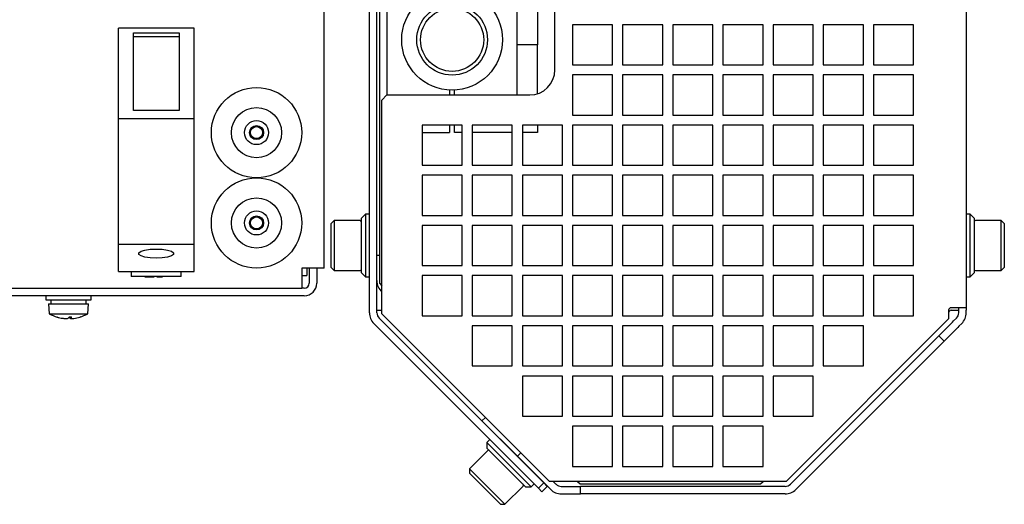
# Model space of a CAD drawing. Header units: millimetres. Extents: x 5 to 414, y 6 to 290.
# Tile 8 of 107: x 117 to 156, y 71 to 90. Entities that reach past the tile are written whole.
import ezdxf

# ---------------------------------------------------------------- set-up
doc = ezdxf.new("R2010")
doc.units = ezdxf.units.MM

msp = doc.modelspace()

# ---------------------------------------------------------------- linework, layer by layer
at = {"color": 7, "linetype": 'Continuous', "lineweight": 25}
for p, q in [((129.1296, 80.2665), (129.1296, 110.9665)), ((130.9296, 78.4859), (130.9296, 107.8471)), ((131.2296, 78.4859), (131.2296, 107.8471)), ((154.7296, 107.6471), (154.7296, 78.6859)), ((131.3296, 106.0665), (131.3296, 79.6665)), ((138.3296, 88.1665), (138.3296, 98.1665)), ((131.6296, 91.5665), (131.6296, 87.1665)), ((136.8296, 89.1665), (136.8296, 91.5665)), ((137.6296, 91.5665), (137.6296, 89.1665)), ((140.6296, 89.9665), (139.0296, 89.9665)), ((139.0296, 89.9665), (139.0296, 88.3665)), ((140.6296, 88.3665), (140.6296, 89.9665)), ((142.6296, 89.9665), (141.0296, 89.9665)), ((141.0296, 89.9665), (141.0296, 88.3665)), ((142.6296, 88.3665), (142.6296, 89.9665)), ((144.6296, 89.9665), (143.0296, 89.9665)), ((143.0296, 89.9665), (143.0296, 88.3665)), ((144.6296, 88.3665), (144.6296, 89.9665)), ((146.6296, 89.9665), (145.0296, 89.9665)), ((145.0296, 89.9665), (145.0296, 88.3665)), ((146.6296, 88.3665), (146.6296, 89.9665)), ((148.6296, 89.9665), (147.0296, 89.9665)), ((147.0296, 89.9665), (147.0296, 88.3665)), ((148.6296, 88.3665), (148.6296, 89.9665)), ((150.6296, 89.9665), (149.0296, 89.9665)), ((149.0296, 89.9665), (149.0296, 88.3665)), ((150.6296, 88.3665), (150.6296, 89.9665)), ((152.6296, 89.9665), (151.0296, 89.9665)), ((151.0296, 89.9665), (151.0296, 88.3665)), ((152.6296, 88.3665), (152.6296, 89.9665)), ((120.9196, 86.2265), (120.9196, 89.8265)), ((123.9396, 89.8265), (120.9196, 89.8265)), ((121.5196, 89.6484), (123.3396, 89.6484)), ((121.5196, 86.5527), (121.5196, 89.6484)), ((123.3396, 89.6484), (123.3396, 86.5527)), ((123.9396, 86.2265), (123.9396, 89.8265)), ((121.5196, 89.4931), (123.3396, 89.4931)), ((137.6296, 89.1665), (136.8296, 89.1665)), ((136.8296, 88.6298), (136.8296, 89.1665)), ((137.6296, 87.9665), (137.6296, 89.1665)), ((136.8296, 87.1665), (136.8296, 88.6298)), ((139.0296, 88.3665), (140.6296, 88.3665)), ((141.0296, 88.3665), (142.6296, 88.3665)), ((143.0296, 88.3665), (144.6296, 88.3665)), ((145.0296, 88.3665), (146.6296, 88.3665)), ((147.0296, 88.3665), (148.6296, 88.3665)), ((149.0296, 88.3665), (150.6296, 88.3665)), ((151.0296, 88.3665), (152.6296, 88.3665)), ((137.6296, 87.2126), (137.6296, 87.9665)), ((140.6296, 87.9665), (139.0296, 87.9665)), ((139.0296, 87.9665), (139.0296, 86.3665)), ((140.6296, 86.3665), (140.6296, 87.9665)), ((142.6296, 87.9665), (141.0296, 87.9665)), ((141.0296, 87.9665), (141.0296, 86.3665)), ((142.6296, 86.3665), (142.6296, 87.9665)), ((144.6296, 87.9665), (143.0296, 87.9665)), ((143.0296, 87.9665), (143.0296, 86.3665)), ((144.6296, 86.3665), (144.6296, 87.9665)), ((146.6296, 87.9665), (145.0296, 87.9665)), ((145.0296, 87.9665), (145.0296, 86.3665)), ((146.6296, 86.3665), (146.6296, 87.9665)), ((148.6296, 87.9665), (147.0296, 87.9665)), ((147.0296, 87.9665), (147.0296, 86.3665)), ((148.6296, 86.3665), (148.6296, 87.9665)), ((150.6296, 87.9665), (149.0296, 87.9665)), ((149.0296, 87.9665), (149.0296, 86.3665)), ((150.6296, 86.3665), (150.6296, 87.9665)), ((152.6296, 87.9665), (151.0296, 87.9665)), ((151.0296, 87.9665), (151.0296, 86.3665)), ((152.6296, 86.3665), (152.6296, 87.9665)), ((134.1296, 87.359), (134.1296, 87.1665)), ((134.3296, 87.1665), (134.3296, 87.359)), ((131.6296, 87.1665), (131.4296, 86.9665)), ((131.4296, 78.4445), (131.4296, 86.9665)), ((131.6296, 87.1665), (137.3296, 87.1665)), ((123.3396, 86.5527), (121.5196, 86.5527)), ((120.9196, 86.2265), (123.9396, 86.2265)), ((120.9196, 81.2251), (120.9196, 86.2265)), ((123.9396, 81.2251), (123.9396, 86.2265)), ((139.0296, 86.3665), (140.6296, 86.3665)), ((141.0296, 86.3665), (142.6296, 86.3665)), ((143.0296, 86.3665), (144.6296, 86.3665)), ((145.0296, 86.3665), (146.6296, 86.3665)), ((147.0296, 86.3665), (148.6296, 86.3665)), ((149.0296, 86.3665), (150.6296, 86.3665)), ((151.0296, 86.3665), (152.6296, 86.3665)), ((134.6296, 85.9665), (133.0296, 85.9665)), ((133.0296, 85.9665), (133.0296, 84.3665)), ((133.0296, 85.6665), (134.1296, 85.6665)), ((134.1296, 85.9665), (134.1296, 85.6665)), ((134.3296, 85.6665), (134.3296, 85.9665)), ((134.6296, 85.6665), (134.3296, 85.6665)), ((134.6296, 84.3665), (134.6296, 85.9665)), ((136.6296, 85.9665), (135.0296, 85.9665)), ((135.0296, 85.9665), (135.0296, 84.3665)), ((136.6296, 85.6665), (135.0296, 85.6665)), ((136.6296, 84.3665), (136.6296, 85.9665)), ((138.6296, 85.9665), (137.0296, 85.9665)), ((137.0296, 85.9665), (137.0296, 84.3665)), ((137.6296, 85.6665), (137.0296, 85.6665)), ((137.6296, 85.9665), (137.6296, 85.6665)), ((138.6296, 84.3665), (138.6296, 85.9665)), ((140.6296, 85.9665), (139.0296, 85.9665)), ((139.0296, 85.9665), (139.0296, 84.3665)), ((140.6296, 84.3665), (140.6296, 85.9665)), ((142.6296, 85.9665), (141.0296, 85.9665)), ((141.0296, 85.9665), (141.0296, 84.3665)), ((142.6296, 84.3665), (142.6296, 85.9665)), ((144.6296, 85.9665), (143.0296, 85.9665)), ((143.0296, 85.9665), (143.0296, 84.3665)), ((144.6296, 84.3665), (144.6296, 85.9665)), ((146.6296, 85.9665), (145.0296, 85.9665)), ((145.0296, 85.9665), (145.0296, 84.3665)), ((146.6296, 84.3665), (146.6296, 85.9665)), ((148.6296, 85.9665), (147.0296, 85.9665)), ((147.0296, 85.9665), (147.0296, 84.3665)), ((148.6296, 84.3665), (148.6296, 85.9665)), ((150.6296, 85.9665), (149.0296, 85.9665)), ((149.0296, 85.9665), (149.0296, 84.3665)), ((150.6296, 84.3665), (150.6296, 85.9665)), ((152.6296, 85.9665), (151.0296, 85.9665)), ((151.0296, 85.9665), (151.0296, 84.3665)), ((152.6296, 84.3665), (152.6296, 85.9665)), ((133.0296, 84.3665), (134.6296, 84.3665)), ((135.0296, 84.3665), (136.6296, 84.3665)), ((137.0296, 84.3665), (138.6296, 84.3665)), ((139.0296, 84.3665), (140.6296, 84.3665)), ((141.0296, 84.3665), (142.6296, 84.3665)), ((143.0296, 84.3665), (144.6296, 84.3665)), ((145.0296, 84.3665), (146.6296, 84.3665)), ((147.0296, 84.3665), (148.6296, 84.3665)), ((149.0296, 84.3665), (150.6296, 84.3665)), ((151.0296, 84.3665), (152.6296, 84.3665)), ((134.6296, 83.9665), (133.0296, 83.9665)), ((133.0296, 83.9665), (133.0296, 82.3665)), ((134.6296, 82.3665), (134.6296, 83.9665)), ((136.6296, 83.9665), (135.0296, 83.9665)), ((135.0296, 83.9665), (135.0296, 82.3665)), ((136.6296, 82.3665), (136.6296, 83.9665)), ((138.6296, 83.9665), (137.0296, 83.9665)), ((137.0296, 83.9665), (137.0296, 82.3665)), ((138.6296, 82.3665), (138.6296, 83.9665)), ((140.6296, 83.9665), (139.0296, 83.9665)), ((139.0296, 83.9665), (139.0296, 82.3665)), ((140.6296, 82.3665), (140.6296, 83.9665)), ((142.6296, 83.9665), (141.0296, 83.9665)), ((141.0296, 83.9665), (141.0296, 82.3665)), ((142.6296, 82.3665), (142.6296, 83.9665)), ((144.6296, 83.9665), (143.0296, 83.9665)), ((143.0296, 83.9665), (143.0296, 82.3665)), ((144.6296, 82.3665), (144.6296, 83.9665)), ((146.6296, 83.9665), (145.0296, 83.9665)), ((145.0296, 83.9665), (145.0296, 82.3665)), ((146.6296, 82.3665), (146.6296, 83.9665)), ((148.6296, 83.9665), (147.0296, 83.9665)), ((147.0296, 83.9665), (147.0296, 82.3665)), ((148.6296, 82.3665), (148.6296, 83.9665)), ((150.6296, 83.9665), (149.0296, 83.9665)), ((149.0296, 83.9665), (149.0296, 82.3665)), ((150.6296, 82.3665), (150.6296, 83.9665)), ((152.6296, 83.9665), (151.0296, 83.9665)), ((151.0296, 83.9665), (151.0296, 82.3665)), ((152.6296, 82.3665), (152.6296, 83.9665)), ((129.5296, 82.1665), (129.4096, 82.0465)), ((130.5596, 82.1665), (129.5296, 82.1665)), ((129.5296, 82.1665), (129.5296, 80.1665)), ((130.7696, 82.4165), (130.6096, 82.2565)), ((130.6096, 80.0765), (130.6096, 82.2565)), ((130.9296, 82.4165), (130.7696, 82.4165)), ((130.7696, 82.4165), (130.7696, 79.9165)), ((133.0296, 82.3665), (134.6296, 82.3665)), ((135.0296, 82.3665), (136.6296, 82.3665)), ((137.0296, 82.3665), (138.6296, 82.3665)), ((139.0296, 82.3665), (140.6296, 82.3665)), ((141.0296, 82.3665), (142.6296, 82.3665)), ((143.0296, 82.3665), (144.6296, 82.3665)), ((145.0296, 82.3665), (146.6296, 82.3665)), ((147.0296, 82.3665), (148.6296, 82.3665)), ((149.0296, 82.3665), (150.6296, 82.3665)), ((151.0296, 82.3665), (152.6296, 82.3665)), ((154.8896, 82.4165), (154.7296, 82.4165)), ((155.0496, 82.2565), (154.8896, 82.4165)), ((154.8896, 79.9165), (154.8896, 82.4165)), ((155.0496, 82.2565), (155.0496, 80.0765)), ((156.1296, 82.1665), (155.0996, 82.1665)), ((156.2496, 82.0465), (156.1296, 82.1665)), ((156.1296, 80.1665), (156.1296, 82.1665)), ((129.4096, 80.2865), (129.4096, 82.0465)), ((134.6296, 81.9665), (133.0296, 81.9665)), ((133.0296, 81.9665), (133.0296, 80.3665)), ((134.6296, 80.3665), (134.6296, 81.9665)), ((136.6296, 81.9665), (135.0296, 81.9665)), ((135.0296, 81.9665), (135.0296, 80.3665)), ((136.6296, 80.3665), (136.6296, 81.9665)), ((138.6296, 81.9665), (137.0296, 81.9665)), ((137.0296, 81.9665), (137.0296, 80.3665)), ((138.6296, 80.3665), (138.6296, 81.9665)), ((140.6296, 81.9665), (139.0296, 81.9665)), ((139.0296, 81.9665), (139.0296, 80.3665)), ((140.6296, 80.3665), (140.6296, 81.9665)), ((142.6296, 81.9665), (141.0296, 81.9665)), ((141.0296, 81.9665), (141.0296, 80.3665)), ((142.6296, 80.3665), (142.6296, 81.9665)), ((144.6296, 81.9665), (143.0296, 81.9665)), ((143.0296, 81.9665), (143.0296, 80.3665)), ((144.6296, 80.3665), (144.6296, 81.9665)), ((146.6296, 81.9665), (145.0296, 81.9665)), ((145.0296, 81.9665), (145.0296, 80.3665)), ((146.6296, 80.3665), (146.6296, 81.9665)), ((148.6296, 81.9665), (147.0296, 81.9665)), ((147.0296, 81.9665), (147.0296, 80.3665)), ((148.6296, 80.3665), (148.6296, 81.9665)), ((150.6296, 81.9665), (149.0296, 81.9665)), ((149.0296, 81.9665), (149.0296, 80.3665)), ((150.6296, 80.3665), (150.6296, 81.9665)), ((152.6296, 81.9665), (151.0296, 81.9665)), ((151.0296, 81.9665), (151.0296, 80.3665)), ((152.6296, 80.3665), (152.6296, 81.9665)), ((156.2496, 82.0465), (156.2496, 80.2865)), ((120.9196, 81.2251), (123.9396, 81.2251)), ((120.9196, 80.1265), (120.9196, 81.2251)), ((123.9396, 80.1265), (123.9396, 81.2251)), ((131.3296, 80.7665), (131.2296, 80.7665)), ((120.9196, 80.1265), (123.9396, 80.1265)), ((121.4296, 80.1265), (121.4296, 79.9265)), ((123.4296, 79.9265), (123.4296, 80.1265)), ((128.6296, 80.2665), (128.2296, 80.2665)), ((128.2296, 80.2665), (128.2296, 79.9665)), ((128.4296, 80.2665), (128.4296, 79.9665)), ((128.5296, 80.2665), (128.5296, 79.6665)), ((129.1296, 80.2665), (128.6296, 80.2665)), ((128.8296, 80.2665), (128.8296, 79.6665)), ((129.4096, 80.2865), (129.5296, 80.1665)), ((129.5296, 80.1665), (130.5596, 80.1665)), ((133.0296, 80.3665), (134.6296, 80.3665)), ((135.0296, 80.3665), (136.6296, 80.3665)), ((137.0296, 80.3665), (138.6296, 80.3665)), ((139.0296, 80.3665), (140.6296, 80.3665)), ((141.0296, 80.3665), (142.6296, 80.3665)), ((143.0296, 80.3665), (144.6296, 80.3665)), ((145.0296, 80.3665), (146.6296, 80.3665)), ((147.0296, 80.3665), (148.6296, 80.3665)), ((149.0296, 80.3665), (150.6296, 80.3665)), ((151.0296, 80.3665), (152.6296, 80.3665)), ((155.0996, 80.1665), (156.1296, 80.1665)), ((156.1296, 80.1665), (156.2496, 80.2865)), ((123.4296, 79.9265), (121.4296, 79.9265)), ((121.975, 79.9245), (121.975, 79.9265)), ((121.975, 79.9245), (122.3477, 79.9245)), ((122.3477, 79.9245), (122.3477, 79.9265)), ((122.4568, 79.9245), (122.4568, 79.9265)), ((122.6785, 79.9245), (122.6785, 79.9265)), ((122.9022, 79.9245), (122.9022, 79.9265)), ((128.2296, 79.9665), (128.4296, 79.9665)), ((128.2296, 79.9665), (128.2296, 79.4665)), ((130.6096, 80.0765), (130.7696, 79.9165)), ((130.7696, 79.9165), (130.9296, 79.9165)), ((134.6296, 79.9665), (133.0296, 79.9665)), ((133.0296, 79.9665), (133.0296, 78.3665)), ((134.6296, 78.3665), (134.6296, 79.9665)), ((136.6296, 79.9665), (135.0296, 79.9665)), ((135.0296, 79.9665), (135.0296, 78.3665)), ((136.6296, 78.3665), (136.6296, 79.9665)), ((138.6296, 79.9665), (137.0296, 79.9665)), ((137.0296, 79.9665), (137.0296, 78.3665)), ((138.6296, 78.3665), (138.6296, 79.9665)), ((140.6296, 79.9665), (139.0296, 79.9665)), ((139.0296, 79.9665), (139.0296, 78.3665)), ((140.6296, 78.3665), (140.6296, 79.9665)), ((142.6296, 79.9665), (141.0296, 79.9665)), ((141.0296, 79.9665), (141.0296, 78.3665)), ((142.6296, 78.3665), (142.6296, 79.9665)), ((144.6296, 79.9665), (143.0296, 79.9665)), ((143.0296, 79.9665), (143.0296, 78.3665)), ((144.6296, 78.3665), (144.6296, 79.9665)), ((146.6296, 79.9665), (145.0296, 79.9665)), ((145.0296, 79.9665), (145.0296, 78.3665)), ((146.6296, 78.3665), (146.6296, 79.9665)), ((148.6296, 79.9665), (147.0296, 79.9665)), ((147.0296, 79.9665), (147.0296, 78.3665)), ((148.6296, 78.3665), (148.6296, 79.9665)), ((150.6296, 79.9665), (149.0296, 79.9665)), ((149.0296, 79.9665), (149.0296, 78.3665)), ((150.6296, 78.3665), (150.6296, 79.9665)), ((152.6296, 79.9665), (151.0296, 79.9665)), ((151.0296, 79.9665), (151.0296, 78.3665)), ((152.6296, 78.3665), (152.6296, 79.9665)), ((154.7296, 79.9165), (154.8896, 79.9165)), ((154.8896, 79.9165), (155.0496, 80.0765)), ((105.4296, 79.4665), (128.2296, 79.4665)), ((128.3296, 79.4665), (128.2296, 79.4665)), ((131.3296, 79.6665), (131.4296, 79.5665)), ((128.3296, 79.1665), (105.3296, 79.1665)), ((118.0296, 79.1665), (118.0296, 79.0065)), ((118.0296, 79.0065), (119.8296, 79.0065)), ((118.2296, 79.0065), (118.2296, 78.8465)), ((119.6296, 78.8465), (119.6296, 79.0065)), ((119.8296, 79.0065), (119.8296, 79.1665)), ((118.1296, 78.8465), (118.1596, 78.4465)), ((118.1296, 78.8465), (119.7296, 78.8465)), ((119.6996, 78.4465), (119.7296, 78.8465)), ((131.2468, 78.5859), (131.4296, 78.5859)), ((154.0296, 78.5859), (154.0296, 78.2445)), ((154.7296, 78.6859), (154.1296, 78.6859)), ((154.1296, 78.5859), (154.4296, 78.5859)), ((154.4296, 78.5859), (154.4296, 78.6859)), ((154.4296, 78.4859), (154.4296, 78.5859)), ((154.7296, 78.6859), (154.7296, 78.5859)), ((154.7296, 78.4859), (154.7296, 78.5859)), ((118.1596, 78.4465), (119.6996, 78.4465)), ((118.7004, 78.2677), (118.7003, 78.2659)), ((118.828, 78.2564), (118.8279, 78.2556)), ((118.9739, 78.3256), (118.9815, 78.2703)), ((119.0284, 78.3262), (119.0363, 78.2703)), ((119.0514, 78.2645), (119.052, 78.2588)), ((137.8833, 71.7079), (131.3175, 78.2738)), ((138.1076, 71.7665), (131.4296, 78.4445)), ((133.0296, 78.3665), (134.6296, 78.3665)), ((135.0296, 78.3665), (136.6296, 78.3665)), ((137.0296, 78.3665), (138.6296, 78.3665)), ((139.0296, 78.3665), (140.6296, 78.3665)), ((141.0296, 78.3665), (142.6296, 78.3665)), ((143.0296, 78.3665), (144.6296, 78.3665)), ((145.0296, 78.3665), (146.6296, 78.3665)), ((147.0296, 78.3665), (148.6296, 78.3665)), ((154.0296, 78.2445), (147.5516, 71.7665)), ((149.0296, 78.3665), (150.6296, 78.3665)), ((151.0296, 78.3665), (152.6296, 78.3665)), ((154.1796, 78.1116), (154.2296, 78.1616)), ((154.2296, 78.1616), (154.3417, 78.2738)), ((137.6712, 71.4958), (131.1053, 78.0616)), ((136.6296, 77.9665), (135.0296, 77.9665)), ((135.0296, 77.9665), (135.0296, 76.3665)), ((136.6296, 76.3665), (136.6296, 77.9665)), ((138.6296, 77.9665), (137.0296, 77.9665)), ((137.0296, 77.9665), (137.0296, 76.3665)), ((138.6296, 76.3665), (138.6296, 77.9665)), ((140.6296, 77.9665), (139.0296, 77.9665)), ((139.0296, 77.9665), (139.0296, 76.3665)), ((140.6296, 76.3665), (140.6296, 77.9665)), ((142.6296, 77.9665), (141.0296, 77.9665)), ((141.0296, 77.9665), (141.0296, 76.3665)), ((142.6296, 76.3665), (142.6296, 77.9665)), ((144.6296, 77.9665), (143.0296, 77.9665)), ((143.0296, 77.9665), (143.0296, 76.3665)), ((144.6296, 76.3665), (144.6296, 77.9665)), ((146.6296, 77.9665), (145.0296, 77.9665)), ((145.0296, 77.9665), (145.0296, 76.3665)), ((146.6296, 76.3665), (146.6296, 77.9665)), ((148.6296, 77.9665), (147.0296, 77.9665)), ((147.0296, 77.9665), (147.0296, 76.3665)), ((148.6296, 76.3665), (148.6296, 77.9665)), ((150.6296, 77.9665), (149.0296, 77.9665)), ((149.0296, 77.9665), (149.0296, 76.3665)), ((150.6296, 76.3665), (150.6296, 77.9665)), ((153.6346, 77.5667), (154.1796, 78.1116)), ((154.3917, 77.8995), (153.8468, 77.3545)), ((154.4417, 77.9495), (154.3917, 77.8995)), ((154.4417, 77.9495), (154.5539, 78.0616)), ((153.6346, 77.5667), (147.7223, 71.6544)), ((153.8468, 77.3545), (147.9345, 71.4423)), ((153.8468, 77.3545), (153.6346, 77.5667)), ((135.0296, 76.3665), (136.6296, 76.3665)), ((137.0296, 76.3665), (138.6296, 76.3665)), ((139.0296, 76.3665), (140.6296, 76.3665)), ((141.0296, 76.3665), (142.6296, 76.3665)), ((143.0296, 76.3665), (144.6296, 76.3665)), ((145.0296, 76.3665), (146.6296, 76.3665)), ((147.0296, 76.3665), (148.6296, 76.3665)), ((149.0296, 76.3665), (150.6296, 76.3665)), ((138.6296, 75.9665), (137.0296, 75.9665)), ((137.0296, 75.9665), (137.0296, 74.3665)), ((138.6296, 74.3665), (138.6296, 75.9665)), ((140.6296, 75.9665), (139.0296, 75.9665)), ((139.0296, 75.9665), (139.0296, 74.3665)), ((140.6296, 74.3665), (140.6296, 75.9665)), ((142.6296, 75.9665), (141.0296, 75.9665)), ((141.0296, 75.9665), (141.0296, 74.3665)), ((142.6296, 74.3665), (142.6296, 75.9665)), ((144.6296, 75.9665), (143.0296, 75.9665)), ((143.0296, 75.9665), (143.0296, 74.3665)), ((144.6296, 74.3665), (144.6296, 75.9665)), ((146.6296, 75.9665), (145.0296, 75.9665)), ((145.0296, 75.9665), (145.0296, 74.3665)), ((146.6296, 74.3665), (146.6296, 75.9665)), ((148.6296, 75.9665), (147.0296, 75.9665)), ((147.0296, 75.9665), (147.0296, 74.3665)), ((148.6296, 74.3665), (148.6296, 75.9665)), ((135.419, 74.1828), (135.5552, 74.3189)), ((137.0296, 74.3665), (138.6296, 74.3665)), ((139.0296, 74.3665), (140.6296, 74.3665)), ((141.0296, 74.3665), (142.6296, 74.3665)), ((143.0296, 74.3665), (144.6296, 74.3665)), ((145.0296, 74.3665), (146.6296, 74.3665)), ((147.0296, 74.3665), (148.6296, 74.3665)), ((136.8333, 72.7686), (135.419, 74.1828)), ((140.6296, 73.9665), (139.0296, 73.9665)), ((139.0296, 73.9665), (139.0296, 72.3665)), ((140.6296, 72.3665), (140.6296, 73.9665)), ((142.6296, 73.9665), (141.0296, 73.9665)), ((141.0296, 73.9665), (141.0296, 72.3665)), ((142.6296, 72.3665), (142.6296, 73.9665)), ((144.6296, 73.9665), (143.0296, 73.9665)), ((143.0296, 73.9665), (143.0296, 72.3665)), ((144.6296, 72.3665), (144.6296, 73.9665)), ((146.6296, 73.9665), (145.0296, 73.9665)), ((145.0296, 73.9665), (145.0296, 72.3665)), ((146.6296, 72.3665), (146.6296, 73.9665)), ((135.7319, 73.4351), (135.6188, 73.3219)), ((135.6188, 73.3219), (135.6188, 73.0956)), ((135.6188, 73.3219), (137.3866, 71.5541)), ((137.1603, 71.5541), (135.6188, 73.0956)), ((136.409, 73.1929), (136.4037, 73.1876)), ((135.6471, 72.9966), (134.9188, 72.2683)), ((136.9694, 72.9047), (136.8333, 72.7686)), ((138.1596, 71.4423), (136.8333, 72.7686)), ((134.9188, 72.2683), (134.9188, 72.0986)), ((134.9188, 72.2683), (136.333, 70.8541)), ((137.2522, 72.339), (137.2575, 72.3443)), ((139.0296, 72.3665), (140.6296, 72.3665)), ((141.0296, 72.3665), (142.6296, 72.3665)), ((143.0296, 72.3665), (144.6296, 72.3665)), ((145.0296, 72.3665), (146.6296, 72.3665)), ((136.1633, 70.8541), (134.9188, 72.0986)), ((136.333, 70.8541), (137.0613, 71.5824)), ((137.1603, 71.5541), (137.3866, 71.5541)), ((137.3866, 71.5541), (137.4997, 71.6673)), ((137.6712, 71.4958), (137.8833, 71.7079)), ((137.8126, 71.3544), (137.6712, 71.4958)), ((138.0247, 71.5665), (137.8126, 71.3544)), ((137.8833, 71.7079), (138.0247, 71.5665)), ((147.5516, 71.7665), (138.1076, 71.7665)), ((138.3717, 71.6544), (138.2596, 71.7665)), ((138.5839, 71.5665), (138.6839, 71.5665)), ((138.6839, 71.5665), (138.9667, 71.5665)), ((138.9667, 71.5665), (139.3496, 71.5665)), ((139.2296, 71.7665), (139.3296, 71.6665)), ((139.3296, 71.6665), (146.5296, 71.6665)), ((139.3496, 71.2665), (139.3496, 71.5665)), ((147.5102, 71.5665), (139.3496, 71.5665)), ((146.5296, 71.6665), (146.6296, 71.7665)), ((138.5839, 71.2665), (138.6839, 71.2665)), ((138.6839, 71.2665), (138.9667, 71.2665)), ((138.9667, 71.2665), (139.3496, 71.2665)), ((147.5102, 71.2665), (139.3496, 71.2665)), ((136.1633, 70.8541), (136.333, 70.8541))]:
    msp.add_line(p, q, dxfattribs=at)
at = {"color": 7, "linetype": 'Continuous', "lineweight": 25, "flags": 128}
for points in [[(122.4296, 80.6647), (122.1902, 80.6757), (121.9797, 80.7071), (121.8234, 80.7553), (121.7402, 80.8145), (121.7402, 80.8774), (121.8234, 80.9365), (121.9797, 80.9847), (122.1902, 81.0162), (122.4296, 81.0271)], [(122.4296, 81.0271), (122.669, 81.0162), (122.8796, 80.9847), (123.0358, 80.9365), (123.119, 80.8774), (123.119, 80.8145), (123.0358, 80.7553), (122.8796, 80.7071), (122.669, 80.6757), (122.4296, 80.6647)]]:
    msp.add_lwpolyline(points, dxfattribs=at)
at = {"color": 7, "linetype": 'Continuous', "lineweight": 25}
for centre, radius in [((134.2296, 89.3665), 2.01), ((134.2296, 89.3665), 1.41), ((134.2296, 89.3665), 1.2588), ((126.4296, 85.6665), 1.8), ((126.4296, 85.6665), 1), ((126.4296, 85.6665), 0.48), ((126.4296, 85.6665), 0.28), ((126.4296, 85.6665), 0.24), ((126.4296, 82.0665), 1.8), ((126.4296, 82.0665), 1), ((126.4296, 82.0665), 0.48), ((126.4296, 82.0665), 0.28), ((126.4296, 82.0665), 0.24)]:
    msp.add_circle(centre, radius, dxfattribs=at)
for centre, radius, start, end in [((137.3296, 88.1665), 1, 270, 0), ((130.5596, 82.1165), 0.05, 360, 90), ((155.0996, 82.1165), 0.05, 90, 180), ((130.5596, 80.2165), 0.05, 270, 0), ((155.0996, 80.2165), 0.05, 180, 270), ((131.8296, 79.7665), 0.6, 180, 228.18969), ((128.3296, 79.6665), 0.5, 270, 360), ((128.3296, 79.6665), 0.2, 270, 0), ((154.1296, 78.5859), 0.1, 90, 180), ((154.1296, 78.4859), 0.1, 90, 180), ((118.9296, 79.8491), 1.6, 241.23293, 253.50232), ((118.4659, 78.3387), 0.0201, 254.03922, 285.96078), ((118.9213, 79.8213), 1.571, 252.93849, 261.91453), ((118.9377, 79.8525), 1.6024, 253.08135, 261.93983), ((118.8636, 79.49), 1.2349, 262.40202, 268.34315), ((118.8923, 79.7415), 1.4864, 263.07412, 268.48374), ((118.815, 78.6569), 0.4031, 275.40061, 285.61504), ((118.7037, 78.4415), 0.2796, 321.81458, 335.55114), ((119.1681, 78.4211), 0.2399, 206.22229, 218.93162), ((118.9838, 79.8971), 1.5715, 269.06798, 272.60171), ((119.0804, 78.6546), 0.3969, 255.56403, 265.88776), ((118.8559, 78.3615), 0.2022, 333.17914, 350.2211), ((119.0958, 78.4028), 0.1452, 245.81483, 262.5191), ((119.0042, 79.4871), 1.2304, 273.39017, 279.37438), ((118.9384, 79.8192), 1.5689, 279.76716, 288.74731), ((118.9296, 79.8491), 1.6, 286.49768, 298.76707), ((131.5296, 78.4859), 0.6, 180, 225), ((131.5296, 78.4859), 0.3, 180, 225), ((154.1296, 78.4859), 0.3, 315, 360), ((154.1296, 78.4859), 0.6, 315, 360), ((135.6824, 72.9613), 0.05, 45, 135), ((137.0259, 71.6178), 0.05, 315, 45), ((138.5839, 71.8665), 0.3, 225, 270), ((147.5102, 71.8665), 0.3, 270, 315), ((138.5839, 71.8665), 0.6, 225, 270), ((147.5102, 71.8665), 0.6, 270, 315)]:
    msp.add_arc(centre, radius, start, end, dxfattribs=at)
for points, knots in [([(122.4568, 79.9245), (122.4582, 79.9245), (122.4599, 79.9245), (122.5271, 79.9245), (122.5871, 79.9245), (122.642, 79.9245), (122.6785, 79.9245)], [0, 0, 0, 0, 0.4989822, 0.6245812, 0.7501367, 1, 1, 1, 1]), ([(131.2296, 78.4859), (131.2296, 78.4971), (131.2296, 78.5196), (131.23, 78.5495), (131.2327, 78.5719), (131.2382, 78.5841), (131.2442, 78.5854), (131.2468, 78.5859)], [0, 0, 0, 0, 0.2120049, 0.4240355, 0.6350201, 0.8420438, 1, 1, 1, 1])]:
    msp.add_open_spline(points, degree=3, knots=knots, dxfattribs=at)

doc.saveas('drawing.dxf')
